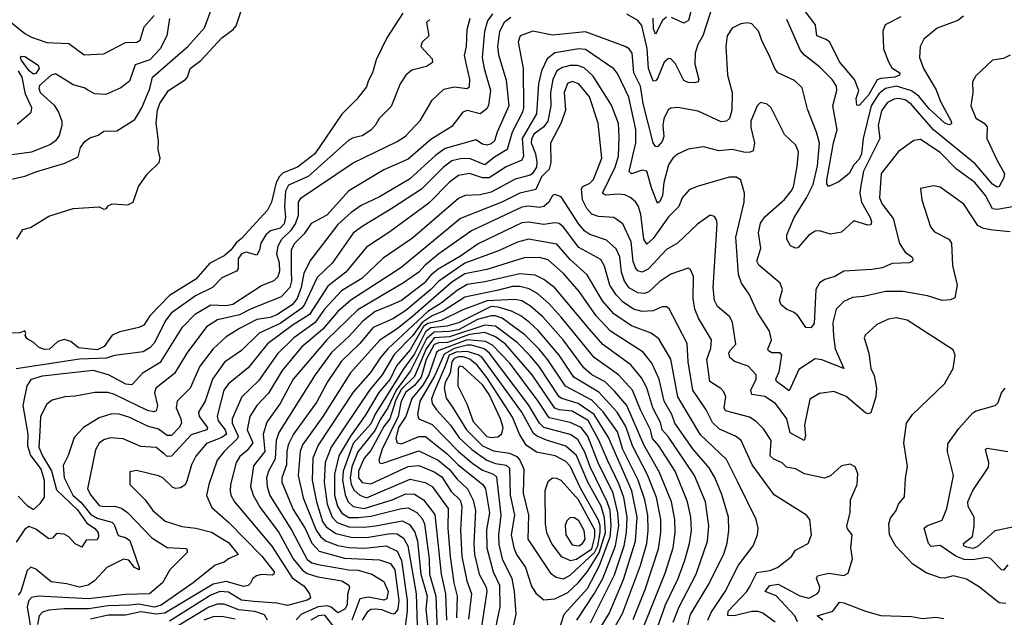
# Model space of a CAD drawing. Extents: x 1268547 to 1425625, y 515768 to 616754.
# Tile 53 of 256: x 1318691 to 1323188, y 549558 to 552288. Entities that reach past the tile are written whole.
import ezdxf

# ---------------------------------------------------------------- set-up
doc = ezdxf.new("R2010")
doc.units = 0

msp = doc.modelspace()

# ---------------------------------------------------------------- linework, layer by layer
at = {"layer": '0CON10XD'}
for points in [[(1318678.8, 551285), (1318705, 551330), (1318740.8, 551339.2), (1318825, 551390), (1318935, 551426.2), (1319055, 551432.5), (1319075, 551422.5), (1319087.5, 551425), (1319095, 551437.5), (1319113.9, 551446.1), (1319185, 551442.7), (1319209.4, 551455), (1319233.4, 551526.6), (1319275, 551584), (1319328.8, 551635), (1319333.3, 551655), (1319323.1, 551695), (1319325.4, 551734.6), (1319314.7, 551815), (1319320, 551875), (1319331.6, 551905), (1319371.1, 551965), (1319448.5, 552015), (1319457.2, 552025), (1319469.2, 552065), (1319517.9, 552102.1), (1319615, 552205.9), (1319666.5, 552243.5), (1319679.4, 552260.6), (1319721.7, 552385)], [(1318372.9, 551495), (1318715, 551573.1), (1318769.2, 551595), (1318897.5, 551632.5), (1318957.7, 551662.3), (1318968.8, 551705), (1318988.3, 551731.7), (1319011.7, 551748.3), (1319049.6, 551760.4), (1319075, 551779.4), (1319135, 551780.9), (1319217.7, 551832.3), (1319249.1, 551885), (1319285, 551973.1), (1319298.6, 552025), (1319458.9, 552165), (1319535, 552250.8), (1319575, 552357.3)], [(1321860.8, 552365), (1321811.3, 552215), (1321788, 552175), (1321775.8, 552135), (1321775.2, 552085), (1321792.5, 552015), (1321790.8, 552005), (1321775, 551999.6), (1321745, 552000.5), (1321725, 552010.4), (1321686, 552086), (1321665, 552110), (1321655, 552110.8), (1321635, 552093.8), (1321605, 552019.3), (1321595, 552008.3), (1321585, 552007.6), (1321563.8, 552065), (1321557.2, 552157.2), (1321532.2, 552262.2), (1321513.8, 552283.8), (1321465, 552313.8)], [(1321766.5, 552366.5), (1321745.9, 552284.1), (1321725, 552272.5), (1321668.3, 552298.3)], [(1322715, 552301.5), (1322644.3, 552265), (1322633.8, 552236.2), (1322637, 552155), (1322658.8, 552095), (1322675, 552067.6), (1322710.8, 552045), (1322709.1, 552035), (1322688.9, 552025), (1322625, 552020), (1322607, 552013), (1322567.4, 551942.6), (1322525, 551896.5), (1322515, 551897.5), (1322511.6, 551928.4), (1322523.3, 551965), (1322504.6, 552014.6), (1322435, 552096.2), (1322390.9, 552185), (1322375, 552197.7), (1322331.8, 552215), (1322326.6, 552265), (1322256.8, 552355)], [(1318598.5, 552318.5), (1318715, 552225.3), (1318745, 552208.2), (1318815, 552184.7), (1318915, 552179.6), (1318985, 552126.9), (1319075, 552131.9), (1319175, 552183.5), (1319226.2, 552185), (1319241.9, 552195), (1319259.6, 552255), (1319305, 552307.5)], [(1320441.7, 552318.3), (1320368.5, 552205), (1320320, 552105), (1320302.5, 552045), (1320282.6, 552007.4), (1320275, 551982), (1320230.5, 551925), (1320162.7, 551857.3), (1320038.8, 551675), (1319960, 551615), (1319895, 551587.8), (1319877.5, 551572.5), (1319863.2, 551545), (1319841.8, 551455), (1319822.6, 551417.4), (1319705, 551288.6), (1319680.7, 551269.3), (1319655, 551234.8), (1319625, 551210), (1319560.2, 551175), (1319495, 551102.9), (1319375, 551027.3), (1319285.4, 550935), (1319257.9, 550892.1), (1319235, 550881.4), (1319147.9, 550862.1), (1319113, 550847), (1319076.7, 550795), (1319045, 550779.6), (1318959.5, 550789.5), (1318925, 550818.6), (1318895, 550826.9), (1318865, 550817.5), (1318827.3, 550782.7), (1318805, 550780.6), (1318780.3, 550790.3), (1318753.3, 550815), (1318725, 550830), (1318716.7, 550845), (1318720, 550855), (1318715, 550866), (1318692, 550858), (1318605, 550855.3)], [(1319375, 552293.3), (1319363.1, 552215), (1319332.9, 552155), (1319285, 552105.2), (1319218.7, 552081.3), (1319192.7, 552007.3), (1319153.3, 551976.7), (1319085, 551946.7), (1319035, 551949.8), (1319005.8, 551964.2), (1318985, 551976.3), (1318935, 551990.2), (1318855, 552040.4), (1318835, 552035.4), (1318782.2, 551987.8), (1318778.7, 551975), (1318784.8, 551955), (1318848.2, 551898.2), (1318869.1, 551865), (1318883.9, 551825), (1318884.4, 551805), (1318871.4, 551758.6), (1318854.7, 551735.3), (1318831.5, 551718.5), (1318745, 551682.9), (1318655, 551670.7)], [(1320850.2, 552315), (1320827.7, 552282.3), (1320814.4, 552235), (1320803.7, 552115), (1320812.1, 552065), (1320841.7, 551965), (1320832.7, 551897.3), (1320825, 551880.5), (1320795, 551858.1), (1320735, 551873.2), (1320715, 551866), (1320665, 551800), (1320569, 551741), (1320465, 551651.2), (1320355, 551601.8), (1320195, 551506.3), (1320093.5, 551395), (1320022.9, 551357.1), (1319989.8, 551310.2), (1319945, 551264), (1319931.6, 551235), (1319930.6, 551139.4), (1319932, 551095), (1319925.4, 551065), (1319885, 551022.6), (1319745, 550965.7), (1319695, 550939.4), (1319595, 550917), (1319544.1, 550885), (1319454.2, 550765), (1319397.7, 550672.3), (1319313.8, 550605), (1319306.8, 550583.2), (1319320.8, 550525), (1319315, 550500.9), (1319304, 550496), (1319275, 550502.1), (1319125, 550576), (1319095, 550584.8), (1319034.7, 550585.3), (1318945, 550567.5), (1318897.5, 550565), (1318839.8, 550550.2), (1318815, 550532), (1318786.7, 550475), (1318782.7, 550407.3), (1318778.8, 550335), (1318794.9, 550295), (1318837.1, 550227.1), (1318859.8, 550139.8), (1318955, 550049), (1318997.8, 549987.8), (1319032.9, 549965), (1319050, 549945), (1319051.5, 549925), (1319045, 549911.4), (1318995, 549909.5), (1318975, 549877.5), (1318945, 549893.6), (1318915, 549925.3), (1318895, 549937.2), (1318859.1, 549940.9), (1318841.3, 549918.7), (1318825, 549915.6), (1318765, 549960.4), (1318735, 549972.9), (1318715, 549960.9), (1318675, 549901.5)], [(1320565, 552288.8), (1320550, 552275), (1320559.7, 552215), (1320528.9, 552185), (1320522.9, 552165), (1320575, 552110), (1320577.3, 552092.7), (1320548.6, 552075), (1320482.6, 552057.4), (1320455, 552034.2), (1320428.5, 551995), (1320388.3, 551891.7), (1320332.9, 551837.1), (1320315, 551804.5), (1320295, 551782.9), (1320255, 551757.5), (1320215, 551748.8), (1320195, 551737.3), (1320008.1, 551571.9), (1319918.5, 551531.5), (1319905.8, 551504.2), (1319901.1, 551435), (1319905.8, 551385.8), (1319899, 551355), (1319881.1, 551335), (1319837.2, 551322.8), (1319815, 551305.4), (1319792.2, 551267.8), (1319785.8, 551235), (1319775, 551211.8), (1319725, 551225.5), (1319705, 551218.9), (1319688.8, 551195), (1319688.6, 551151.4), (1319681.2, 551138.8), (1319615, 551108.5), (1319572.3, 551065), (1319493.6, 551026.4), (1319383.4, 550946.6), (1319359, 550915), (1319305, 550810.4), (1319285, 550789.4), (1319255, 550771.2), (1319125, 550753.9), (1319088.3, 550741.7), (1318965, 550736.8), (1318675, 550693.2)], [(1320935, 552297.8), (1320904.2, 552275.8), (1320882.2, 552235), (1320873.7, 552165), (1320878.1, 552128.1), (1320912.5, 552012.5), (1320924.8, 551895), (1320871.7, 551775), (1320860.4, 551735), (1320845, 551721.6), (1320824.8, 551714.8), (1320805, 551719.6), (1320775, 551739.5), (1320635, 551699.1), (1320591.5, 551668.5), (1320471.1, 551558.9), (1320335, 551478.6), (1320251.5, 551438.5), (1320205, 551406.7), (1320145, 551351.8), (1320019.8, 551190.2), (1319989.6, 551130.4), (1319976.5, 551065), (1319958.7, 551015), (1319935.2, 550985), (1319865, 550939.1), (1319835, 550927.9), (1319775, 550917.9), (1319695, 550877.7), (1319635, 550838.9), (1319575.3, 550785), (1319514.2, 550705), (1319469.7, 550605), (1319410.6, 550545), (1319405.7, 550515), (1319427.9, 550465), (1319430, 550445), (1319419.5, 550425), (1319385, 550387.9), (1319365, 550387.8), (1319325, 550418), (1319275, 550430.6), (1319195, 550471.2), (1319145, 550486.1), (1319112.3, 550487.7), (1319055, 550469.1), (1318983.1, 550425), (1318940.8, 550379.2), (1318912.5, 550297.5), (1318889.3, 550250.7), (1318894.9, 550194.9), (1318934.4, 550115), (1318971.9, 550081.9), (1319015, 550029.3), (1319045, 550011), (1319112.2, 549992.2), (1319122, 549982), (1319141.6, 549931.6), (1319175, 549922.4), (1319195, 549907.9), (1319237.7, 549785), (1319236.5, 549775), (1319215, 549784.7), (1319189.4, 549819.4), (1319165, 549823), (1319088.6, 549785), (1319032.5, 549725), (1319004.5, 549705), (1318965, 549695.9), (1318905, 549710.9), (1318835, 549719.2), (1318765, 549776.9), (1318742.7, 549787.3), (1318725, 549772.2), (1318696, 549675), (1318685, 549658.8)], [(1318685, 550110.7), (1318725, 550067.8), (1318755, 550050.9), (1318785, 550078.2), (1318804.1, 550105.9), (1318805, 550183.3), (1318789.2, 550235), (1318740.3, 550300.3), (1318728.2, 550341.8), (1318730.2, 550395), (1318706.6, 550525), (1318725, 550615.4), (1318744.9, 550645.1), (1318795, 550661.4), (1319025, 550686.9), (1319095, 550666.6), (1319175, 550623.9), (1319205, 550621.2), (1319255, 550676.7), (1319335.3, 550725), (1319435, 550883.2), (1319494.7, 550945), (1319564.9, 550985.1), (1319635, 550982.8), (1319665, 550987.8), (1319795, 551074), (1319853.3, 551096.7), (1319872.5, 551115), (1319879.5, 551140.5), (1319878, 551175), (1319866.3, 551216.3), (1319871.1, 551255), (1319888.5, 551285), (1319932.4, 551327.6), (1319951.6, 551355), (1319964.6, 551395), (1319964.9, 551455), (1319977, 551475), (1320215, 551633.5), (1320415, 551731.4), (1320454, 551756), (1320521.5, 551828.5), (1320575, 551920), (1320628.5, 551971.5), (1320675, 551981.9), (1320735, 551974.1), (1320745, 551983.3), (1320746.9, 552015), (1320723.1, 552125), (1320732, 552165), (1320735, 552243.3), (1320748, 552295)], [(1321645, 552300.2), (1321627.7, 552285), (1321595, 552221.4), (1321586.7, 552246.7), (1321585.1, 552295)], [(1323002, 552305), (1322976.7, 552285), (1322881.2, 552248.8), (1322821.3, 552198.7), (1322804.4, 552165.6), (1322801.2, 552115), (1322818.8, 552065), (1322877.7, 551967.7), (1322896.6, 551915), (1322945.9, 551825), (1322947.3, 551812.7), (1322935, 551808.5), (1322915, 551817.1), (1322845, 551880.9), (1322798.7, 551938.7), (1322765, 551963.2), (1322695.4, 551984.6), (1322645.7, 551974.3), (1322615, 551950.2), (1322580.1, 551895), (1322544, 551745), (1322536.1, 551675), (1322525, 551651.7), (1322500.8, 551625), (1322480.5, 551585), (1322432, 551548), (1322385, 551526), (1322377.5, 551537.5), (1322377.3, 551555), (1322407.8, 551725), (1322425.4, 551784.6), (1322405.3, 551895), (1322423.3, 551965), (1322421.7, 551985), (1322402.5, 552015), (1322345, 552073.3), (1322275, 552125.8), (1322257.7, 552147.7), (1322195, 552288.6)], [(1323214.4, 552125.6), (1323185, 552110.8), (1323135, 552104), (1323058.6, 552031.4), (1323043.3, 552005), (1323044.3, 551954.3), (1323035.6, 551894.4), (1323058.2, 551838.2), (1323095.6, 551815), (1323109.3, 551799.3), (1323109.1, 551745), (1323155, 551644.5), (1323189.3, 551585), (1323186.6, 551565), (1323165, 551525.5), (1323155, 551523.4), (1323135, 551536.5), (1323055, 551629.1), (1322865.5, 551785.5), (1322762.6, 551902.6), (1322735, 551921.6), (1322705, 551928.8), (1322684.6, 551925.4), (1322655, 551909.2), (1322628.1, 551871.9), (1322612.5, 551805), (1322619.2, 551745), (1322545, 551595.4), (1322531.1, 551521.1), (1322527.9, 551495), (1322535.5, 551455), (1322575.8, 551385), (1322582.5, 551365), (1322578.9, 551351.1), (1322565, 551348.9), (1322501.2, 551368.8), (1322445, 551316.7), (1322395, 551308.1), (1322345, 551324.2), (1322325, 551321.9), (1322295, 551304.4), (1322245, 551246), (1322235, 551244.3), (1322212.5, 551255), (1322195.4, 551285.4), (1322194.7, 551305), (1322227.9, 551385), (1322285.1, 551475), (1322315, 551535.5), (1322335, 551620), (1322343.8, 551723.8), (1322331.3, 551775), (1322289.7, 551879.7), (1322265, 551977.1), (1322230.3, 552010.3), (1322154.5, 552045), (1322139.6, 552065), (1322111.6, 552131.6), (1322083.2, 552185), (1322065, 552236), (1322035, 552268.6), (1322015, 552274.3), (1321985, 552270), (1321945, 552250), (1321921.8, 552215), (1321915.9, 552165), (1321924.1, 552035), (1321944.8, 551955), (1321944, 551875), (1321932.5, 551837.5), (1321919.2, 551825), (1321895, 551822.1), (1321790.2, 551870.2), (1321697.5, 551887.5), (1321665, 551884.4), (1321653.2, 551876.8), (1321632.8, 551835), (1321628.2, 551805), (1321633.1, 551755), (1321625, 551732.1), (1321605, 551706.9), (1321595, 551709.2), (1321585, 551726.2), (1321539, 551905), (1321527.2, 551985), (1321497, 552045), (1321488.9, 552135), (1321475, 552154.6), (1321456.2, 552166.2), (1321275, 552232.4), (1321125, 552217.2), (1321034.2, 552235.8), (1320977.1, 552215), (1320967.9, 552185), (1320990.2, 552065), (1320992.2, 551885), (1320987.2, 551865), (1320940.5, 551775), (1320918.3, 551695), (1320859.6, 551660.4), (1320815, 551624.8), (1320745, 551654.2), (1320705, 551653.2), (1320665, 551642.8), (1320625, 551612.6), (1320526.4, 551513.6), (1320391.2, 551425), (1320255, 551343.7), (1320215, 551312.2), (1320117.7, 551175), (1320050, 551110), (1319992.6, 550987.4), (1319979.4, 550970.6), (1319880.3, 550899.7), (1319784.3, 550855.7), (1319705, 550776.9), (1319627.2, 550722.8), (1319571.3, 550645), (1319538.3, 550545), (1319507.4, 550495), (1319511.7, 550475), (1319548.8, 550425), (1319545.4, 550415), (1319475, 550391.6), (1319385, 550294), (1319365, 550292.7), (1319350.8, 550305)], [(1323235, 551434), (1323155, 551420.9), (1323134.6, 551424.6), (1323102, 551485), (1323053, 551545), (1322969.6, 551605), (1322895, 551681.1), (1322805, 551740.4), (1322775, 551736.5), (1322705, 551686.2), (1322625.3, 551585), (1322618.8, 551475), (1322630.3, 551445), (1322680.1, 551380.1), (1322709.1, 551265), (1322735.6, 551225.6), (1322765.5, 551205), (1322770.6, 551195), (1322769.2, 551185), (1322755, 551176.7), (1322676.5, 551173.5), (1322631.2, 551155), (1322583.3, 551146.7), (1322455, 551139.5), (1322414.2, 551115), (1322369.2, 551100.8), (1322344.3, 551085.7), (1322328.2, 551055), (1322319.6, 550900.4), (1322305, 550880.8), (1322282.1, 550882.1), (1322245, 550936.5), (1322225, 550952.5), (1322195, 550963.5), (1322169.6, 550985), (1322162.1, 551005), (1322174.8, 551055), (1322165, 551084.5), (1322066.5, 551166.5), (1322058, 551185), (1322077, 551245), (1322065.2, 551315), (1322075, 551358.1), (1322095, 551387.3), (1322185, 551466.9), (1322215.5, 551505), (1322225.2, 551525.2), (1322242.9, 551617.1), (1322247.7, 551685), (1322236.9, 551715), (1322185, 551764.4), (1322124.2, 551885), (1322105, 551902.5), (1322075, 551909.4), (1322058.9, 551895), (1322031.1, 551825), (1322030.9, 551795), (1322047.8, 551725), (1322040.6, 551689.4), (1322027.7, 551682.3), (1322005, 551681.3), (1321945, 551694.6), (1321885, 551689.6), (1321815, 551707.5), (1321745, 551696.9), (1321695, 551673.5), (1321673.8, 551655), (1321655, 551624.4), (1321633.7, 551545), (1321626.9, 551485), (1321615, 551457.5), (1321605, 551450.6), (1321578.1, 551515), (1321555.4, 551595.4), (1321535, 551600.7), (1321485, 551583.4), (1321475.3, 551595), (1321505.8, 551725), (1321505.8, 551785.8), (1321473.6, 551933.6), (1321422.2, 552042.2), (1321405, 552063.8), (1321275, 552151.6), (1321244.3, 552154.3), (1321135, 552136.7), (1321101, 552109), (1321073.9, 552055), (1321061.2, 551995), (1321051.9, 551858.1), (1320986.1, 551745), (1320992.8, 551665), (1320985, 551646.6), (1320913.9, 551616.1), (1320835, 551565.8), (1320805, 551565.5), (1320745, 551585.9), (1320695, 551576.8), (1320653.9, 551546.1), (1320559.6, 551450.4), (1320381.7, 551318.3), (1320275, 551249.4), (1320180.5, 551135), (1320098.6, 551071.4), (1320015, 550941.4), (1319935, 550891.3), (1319822.9, 550807.1), (1319735, 550697.5), (1319645, 550624.7), (1319624.4, 550595), (1319593.2, 550476.8), (1319598.1, 550455), (1319630.4, 550415), (1319636.2, 550395), (1319615, 550379.2), (1319545, 550351.7), (1319495, 550294.5), (1319475.3, 550255), (1319452.8, 550175), (1319445, 550161.8), (1319425, 550148.8), (1319405, 550145.5), (1319390.8, 550150.8), (1319345, 550194.5), (1319325, 550204.6), (1319225, 550228), (1319195, 550222.5), (1319194.4, 550165), (1319263.9, 550093.9), (1319298.9, 550045), (1319355, 549997.3), (1319432.3, 549972.3), (1319495.2, 549964.8), (1319566.7, 549946.7), (1319645, 549899.6), (1319688.9, 549845), (1319644.4, 549825), (1319625, 549809.1), (1319584.3, 549795.7), (1319483.2, 549715), (1319337.2, 549612.8), (1319305, 549603.7), (1319235, 549618.2), (1319195, 549613.3), (1319095, 549610.1), (1319005, 549596), (1318895, 549597), (1318825, 549590.9), (1318795, 549581.9), (1318780.6, 549565), (1318771.9, 549525)], [(1318755, 552039.7), (1318735, 552054.2), (1318697.9, 552105), (1318694.6, 552115.4), (1318699.2, 552120.8), (1318715, 552119.5), (1318775, 552081.1), (1318780.9, 552065), (1318765, 552042.4), (1318755, 552039.7)], [(1323215, 551318.2), (1323136.3, 551326.3), (1323093.5, 551333.5), (1323067.8, 551347.8), (1323003.5, 551445), (1322895, 551523.6), (1322865, 551529.5), (1322805, 551516.7), (1322812.2, 551465), (1322851.9, 551341.9), (1322869.2, 551319.2), (1322935.5, 551285.5), (1322947.5, 551267.5), (1322952, 551165), (1322972.9, 551075), (1322962.3, 551017.7), (1322942.1, 551007.9), (1322905, 551005.5), (1322837.1, 551027.1), (1322725, 551046.6), (1322645, 551045.7), (1322545, 551023.4), (1322495, 551018.7), (1322455, 551000.9), (1322420.5, 550965), (1322405.9, 550905), (1322408.5, 550841.5), (1322416, 550785), (1322455.3, 550694.7), (1322355, 550734.3), (1322325, 550738.1), (1322250.5, 550689.5), (1322205, 550592.2), (1322147.3, 550635), (1322144.7, 550645), (1322160.6, 550679.4), (1322172.7, 550755), (1322165, 550765.4), (1322126.6, 550766.6), (1322110.6, 550775), (1322107.8, 550785), (1322125.7, 550824.3), (1322115.6, 550865.6), (1322061.1, 550951.1), (1322023.6, 551033.6), (1321987.3, 551085), (1321974.3, 551124.3), (1321961.4, 551295), (1321999.5, 551455), (1322001.2, 551495), (1321984.5, 551555), (1321965, 551568.9), (1321931.5, 551568.5), (1321785, 551526.2), (1321749.5, 551510.5), (1321717.5, 551475), (1321702.1, 551435), (1321655, 551388), (1321585, 551288.1), (1321555, 551262.3), (1321542.3, 551285), (1321528.8, 551398.8), (1321518.1, 551435), (1321505.2, 551455.2), (1321482.5, 551475), (1321455, 551487.6), (1321425, 551491.7), (1321366.2, 551486.2), (1321352.5, 551495), (1321410.6, 551615), (1321425.6, 551665), (1321429.8, 551755), (1321425.7, 551814.3), (1321395, 551897.5), (1321310.2, 552030.2), (1321269, 552069), (1321239.1, 552079.1), (1321205, 552079.3), (1321170.1, 552070.1), (1321145, 552054.2), (1321125.6, 552015), (1321115.7, 551955), (1321117.2, 551895), (1321102.7, 551825), (1321085, 551798.8), (1321039.8, 551765), (1321028.1, 551741.9), (1321027.1, 551725), (1321047.4, 551675), (1321053.3, 551636.7), (1321051.2, 551615), (1321034, 551586), (1321022.2, 551577.8), (1320955, 551560.2), (1320845, 551500.2), (1320795, 551487.8), (1320725.7, 551484.3), (1320695, 551470.8), (1320485, 551289.8), (1320351.1, 551198.9), (1320253.3, 551105), (1320160.8, 551049.2), (1320083.7, 550966.3), (1320040.3, 550905), (1319943.5, 550835), (1319869, 550761), (1319781.6, 550638.4), (1319705.7, 550565), (1319661.6, 550465), (1319662.4, 550445), (1319689, 550385), (1319686.7, 550375), (1319624.7, 550315), (1319593.1, 550275), (1319555.3, 550165), (1319544.7, 550114.7), (1319569.4, 550059.4), (1319645, 549992.5), (1319797, 549837), (1319853.1, 549765), (1319852.2, 549755), (1319845, 549750.9), (1319795, 549753.1), (1319772.2, 549747.8), (1319756.2, 549735), (1319745, 549713.3), (1319735, 549702.8), (1319715, 549698.3), (1319635, 549720.6), (1319575, 549708.7), (1319353.8, 549576.2), (1319315, 549572.1), (1319245, 549582.4), (1319175, 549566.7), (1319095, 549567.2), (1319015, 549548.6)], [(1318679.7, 551810.3), (1318743.3, 551865), (1318746, 551885), (1318717.7, 551947.7), (1318702, 552025), (1318686.2, 552055)], [(1323195, 549621.2), (1323165, 549623.8), (1323074.3, 549695), (1323015, 549732.3), (1322955, 549747.7), (1322915, 549736.7), (1322895, 549738.4), (1322831.5, 549761.5), (1322770.7, 549800.7), (1322693, 549883), (1322664.2, 549934.2), (1322661.1, 549985), (1322668.7, 550011.3), (1322693.8, 550045), (1322704.7, 550075.3), (1322732.1, 550107.9), (1322736.3, 550193.7), (1322746.9, 550246.9), (1322729.2, 550355), (1322741.1, 550445), (1322769.2, 550485), (1322915.6, 550625), (1322954.4, 550695), (1322964, 550755), (1322955, 550780), (1322745.2, 550915.2), (1322695, 550926), (1322659.8, 550920.2), (1322605.8, 550895), (1322553, 550847), (1322548, 550835), (1322570, 550765), (1322578.9, 550695), (1322593.2, 550663.2), (1322604.6, 550605), (1322601.2, 550565), (1322578.7, 550491.3), (1322565, 550487.5), (1322555, 550492.5), (1322465.8, 550565.8), (1322409.3, 550589.3), (1322345, 550580), (1322300, 550555), (1322276.3, 550435), (1322280.5, 550385), (1322274.4, 550365.6), (1322210.9, 550400.9), (1322195.2, 550465), (1322142.7, 550535), (1322095, 550565.9), (1322035, 550575.5), (1322030.9, 550595), (1322055.7, 550645), (1322054.6, 550665), (1322018.9, 550705), (1321956.5, 550726.5), (1321934.5, 550744.5), (1321929.8, 550765), (1321934.1, 550775), (1321961.6, 550805), (1321946.8, 550905), (1321935, 550930.6), (1321877.9, 550977.9), (1321864.1, 551005), (1321858.9, 551065), (1321876.8, 551355), (1321873.6, 551373.6), (1321865, 551388.9), (1321845, 551394.6), (1321786.7, 551353.3), (1321695, 551266.9), (1321645, 551238.2), (1321561.3, 551148.7), (1321535, 551134.7), (1321515, 551140), (1321503.7, 551153.7), (1321493.5, 551183.5), (1321483.7, 551273.7), (1321445.5, 551355.5), (1321405, 551384.1), (1321335, 551389.5), (1321305, 551400.3), (1321281.1, 551425), (1321262.3, 551465), (1321257, 551515), (1321264, 551526), (1321295, 551541), (1321311.6, 551558.4), (1321349.5, 551655), (1321334, 551815), (1321293.7, 551935), (1321245, 551995.3), (1321215, 552005.3), (1321193.1, 551996.9), (1321178.1, 551955), (1321184.5, 551875.5), (1321165, 551817.3), (1321115.7, 551724.3), (1321117.3, 551635), (1321110.3, 551605), (1321075, 551569.8), (1321048, 551512), (1320975, 551495.2), (1320893.2, 551455), (1320705, 551379.1), (1320432.7, 551155), (1320203.3, 551006.7), (1320145, 550955.6), (1320075.3, 550874.7), (1319978.5, 550791.5), (1319889.4, 550685), (1319827.8, 550582.2), (1319775.1, 550524.9), (1319743, 550475), (1319730, 550415), (1319755.6, 550354.4), (1319729.9, 550320.1), (1319697.4, 550292.6), (1319679.8, 550265), (1319654.8, 550165.2), (1319653, 550135), (1319655.8, 550115), (1319672.4, 550085), (1319842.9, 549882.9), (1319935, 549737.3), (1319990.7, 549700.7), (1320015.6, 549665), (1320020, 549645), (1320004.7, 549635.3), (1319915, 549612.1), (1319865, 549622.7), (1319760.7, 549629.3)], [(1322243.1, 549536.9), (1322232, 549565), (1322145.8, 549655.8), (1322095.8, 549675.8), (1322117.7, 549702.3), (1322155, 549708.4), (1322255, 549655.6), (1322295.3, 549644.7), (1322334.2, 549665), (1322343.3, 549676.7), (1322345.3, 549695), (1322330, 549735), (1322335, 549746.9), (1322385, 549759.5), (1322455, 549749.1), (1322475, 549760), (1322494.3, 549824.3), (1322487.5, 549875), (1322493.5, 549935), (1322471.8, 549961.8), (1322469.2, 549975), (1322484.5, 550035), (1322485.7, 550094.3), (1322516.2, 550165), (1322520, 550215), (1322507.5, 550245), (1322485, 550256.7), (1322445, 550250), (1322395, 550204.2), (1322366.9, 550193.1), (1322275, 550212.7), (1322235, 550236.2), (1322193.9, 550243.9), (1322173.6, 550263.6), (1322135, 550280.2), (1322118.6, 550295), (1322123.1, 550365), (1322088.9, 550418.9), (1322055, 550452.5), (1322025, 550471.6), (1321915, 550501.6), (1321908.9, 550515), (1321915.9, 550565), (1321907.7, 550587.7), (1321893.6, 550603.6), (1321843.1, 550635), (1321830.4, 550735), (1321847.2, 550787.2), (1321850.8, 550825), (1321791.7, 550925), (1321774.8, 550965), (1321767.8, 551015), (1321768.6, 551115), (1321755, 551146.2), (1321745, 551152.5), (1321665, 551125.3), (1321615, 551092.6), (1321565, 551044.8), (1321545, 551037.4), (1321515, 551040.8), (1321475, 551062.9), (1321453.4, 551093.4), (1321439.5, 551135), (1321431.6, 551205), (1321415, 551241.1), (1321371, 551281), (1321295, 551307.5), (1321271.9, 551321.9), (1321245, 551354.1), (1321165, 551479.1), (1321135, 551489.6), (1321124.7, 551485.3), (1321107.4, 551455), (1321085, 551434.8), (1321065, 551430), (1321015, 551435.8), (1320985, 551431.9), (1320755, 551323.9), (1320605, 551219), (1320542.9, 551167.1), (1320514.7, 551135.3), (1320444.7, 551085.3), (1320235, 550962.8), (1320094.4, 550825), (1319940.4, 550645), (1319880.6, 550535), (1319820.5, 550449.5), (1319803, 550395), (1319810.5, 550315), (1319759.6, 550250.4), (1319744.8, 550155), (1319757, 550115), (1319789.1, 550059.1), (1319874.8, 549945), (1319940.5, 549825), (1319982.4, 549772.4), (1320005, 549757.5), (1320052.9, 549742.9), (1320162.9, 549725), (1320194.5, 549705), (1320198.2, 549695), (1320188.8, 549661.2), (1320186.5, 549615), (1320177, 549595), (1320145, 549578.1), (1320113.5, 549603.5), (1320095, 549609.6), (1320055, 549605.8), (1319977.7, 549572.3), (1319954, 549546)], [(1322142.2, 549535), (1322086.1, 549576.1), (1322063.9, 549583.9), (1322035, 549584.4), (1321954.1, 549564.1), (1321926, 549566), (1321927.7, 549585), (1322012.3, 549675), (1322024, 549696), (1322057.3, 549762.7), (1322117.9, 549772.1), (1322153.1, 549785), (1322217.1, 549835), (1322234.2, 549865), (1322291.8, 549895), (1322307.7, 549935), (1322300, 550005), (1322284.2, 550025), (1322136.7, 550116.7), (1322036.3, 550255), (1321986.9, 550365), (1321960, 550385), (1321887.8, 550417.8), (1321855, 550448.2), (1321826.2, 550506.2), (1321765.2, 550595), (1321744.4, 550725), (1321739.2, 550809.2), (1321674.8, 550934.8), (1321657.2, 550967.2), (1321645, 550976.7), (1321625, 550975.5), (1321585, 550958.1), (1321535, 550955.6), (1321495, 550966.1), (1321447.5, 550997.5), (1321415, 551031.6), (1321387, 551075), (1321362, 551162), (1321345, 551191.8), (1321245, 551247), (1321175, 551340), (1321155, 551356.4), (1321135, 551360.2), (1321085, 551351.7), (1321015, 551363.3), (1320985, 551360.2), (1320785, 551264.4), (1320705, 551207.7), (1320602.2, 551147.8), (1320569, 551121), (1320538.9, 551085), (1320435, 551004.5), (1320372.6, 550977.4), (1320315, 550954.2), (1320258.8, 550911.2), (1320195, 550840), (1320115, 550768.1), (1320040.6, 550665), (1319875, 550401.5), (1319862.2, 550365), (1319858.6, 550281.4), (1319827.2, 550225), (1319818.8, 550195), (1319820.9, 550155), (1319834.2, 550114.2), (1319934.5, 549954.5), (1320005, 549822.4), (1320025, 549807.3), (1320055, 549798.9), (1320194, 549774), (1320237.6, 549772.4), (1320298.9, 549755), (1320355, 549721.1), (1320373.9, 549676.1), (1320367.5, 549642.5), (1320354.3, 549635.7), (1320285, 549649.4), (1320245, 549641.9), (1320208.5, 549545)], [(1321834.8, 549545), (1321849.8, 549580.2), (1321912.9, 549675), (1321975, 549795.4), (1322041.5, 549885), (1322060.8, 549935), (1322063.8, 549965), (1322055.5, 550005), (1321970.5, 550175), (1321919.3, 550279.3), (1321801, 550391), (1321697.6, 550565), (1321665, 550737.1), (1321610.3, 550830.3), (1321575.6, 550855.6), (1321485, 550890), (1321404.2, 550944.2), (1321353.5, 551003.5), (1321282.4, 551122.4), (1321205, 551191.9), (1321145, 551262.6), (1321014.8, 551285.2), (1320965, 551271), (1320877.6, 551232.4), (1320725, 551176), (1320605, 551092.9), (1320569.6, 551055), (1320455, 550958.9), (1320395, 550921.2), (1320305, 550882.2), (1320243, 550807), (1320161.5, 550728.5), (1320097, 550633), (1320047.7, 550542.3), (1319941.6, 550395), (1319918.2, 550345), (1319911.6, 550315), (1319910.6, 550255), (1319888.4, 550195), (1319887.8, 550175), (1319940.8, 550050.8), (1319995, 549963.1), (1320025.8, 549895.8), (1320059.6, 549859.6), (1320175, 549827.7), (1320335, 549820.7), (1320385, 549803.7), (1320404.4, 549774.4), (1320423.6, 549635), (1320418.9, 549595), (1320405, 549574.4), (1320395, 549572.5), (1320345, 549591.2), (1320314.9, 549595.1), (1320295, 549593.3), (1320278.3, 549581.7), (1320254.9, 549545)], [(1321742.1, 549515), (1321755, 549570.8), (1321835.1, 549704.9), (1321906.9, 549846.9), (1321923.1, 549896.9), (1321930.2, 549955), (1321927.9, 550015), (1321898.8, 550118.8), (1321866.1, 550196.1), (1321840.1, 550240.1), (1321765, 550327.5), (1321684, 550444), (1321669.3, 550485), (1321635.2, 550545), (1321612.3, 550645), (1321578.9, 550718.9), (1321538.7, 550768.7), (1321390, 550865), (1321324, 550935), (1321246.1, 551046.1), (1321175, 551128.3), (1321105, 551191.2), (1321065, 551201.7), (1320995, 551199.8), (1320825, 551147.5), (1320725, 551126.3), (1320665, 551089.2), (1320485, 550931.7), (1320415, 550876), (1320336.2, 550823.8), (1320202.7, 550675), (1320075.3, 550474.7), (1319982.4, 550345), (1319972.7, 550315), (1319962.9, 550205), (1319985.7, 550104.3), (1320046, 549956), (1320065, 549926.7), (1320087.6, 549907.6), (1320145, 549885.1), (1320195, 549876.4), (1320266.3, 549873.7), (1320365, 549883.6), (1320415, 549859.5), (1320435, 549817.5), (1320460.8, 549635), (1320460.9, 549585), (1320451.1, 549515)], [(1321675.9, 549535), (1321703.8, 549605), (1321781.1, 549755), (1321832.6, 549905), (1321838.1, 549975), (1321823.1, 550085), (1321773, 550205), (1321653.2, 550383.2), (1321625.5, 550415), (1321617.9, 550447.9), (1321582.6, 550515), (1321555.4, 550605.4), (1321531.9, 550651.9), (1321481.9, 550711.9), (1321355, 550804.8), (1321291.7, 550875), (1321135, 551063.7), (1321085, 551101.1), (1321045, 551121.6), (1320975, 551127.7), (1320815, 551090.5), (1320735, 551078.2), (1320688.6, 551051.4), (1320616.9, 550993.1), (1320555.1, 550954.9), (1320372.9, 550785), (1320338.6, 550745), (1320293.6, 550676.4), (1320213.9, 550586.1), (1320055, 550344.7), (1320030.2, 550285), (1320027.5, 550185), (1320046.4, 550085), (1320074.9, 549995), (1320090.5, 549970.5), (1320135, 549940.1), (1320205, 549924), (1320275, 549923), (1320385, 549940.8), (1320415, 549939), (1320445, 549919.3), (1320463.3, 549885), (1320501.9, 549665), (1320507.9, 549472.1)], [(1321605.2, 549515), (1321640.8, 549615), (1321698.4, 549735), (1321729.1, 549819.1), (1321750.7, 549895), (1321759, 549955), (1321756, 550015), (1321741.1, 550085), (1321684.5, 550225), (1321610.5, 550340.5), (1321581.9, 550375), (1321571.8, 550415), (1321526.3, 550505), (1321490.4, 550595), (1321426.3, 550665), (1321314.4, 550744.4), (1321165, 550929), (1321109.7, 550989.7), (1321057.6, 551035), (1321018.5, 551058.5), (1320975, 551069.6), (1320941.5, 551068.5), (1320878, 551052), (1320725, 551020.8), (1320625, 550956.8), (1320575, 550935.6), (1320528.8, 550905), (1320485, 550844.4), (1320402, 550758), (1320347, 550665), (1320289, 550595), (1320113.4, 550335), (1320086.5, 550265), (1320082.2, 550175), (1320095.9, 550075), (1320117.8, 550015), (1320140.6, 549990.6), (1320195, 549971.1), (1320265, 549969.2), (1320316, 549976), (1320438, 549998), (1320471.2, 549981.2), (1320496.5, 549946.5), (1320507.5, 549905), (1320523.9, 549755), (1320551.8, 549655), (1320546.9, 549595), (1320561.9, 549455)], [(1321533.3, 549495), (1321639.9, 549760.1), (1321676.1, 549875), (1321685.2, 549945), (1321683.4, 550005), (1321668.3, 550085), (1321612, 550222), (1321541.2, 550345), (1321465, 550524.7), (1321410, 550590), (1321365, 550633.4), (1321305, 550666), (1321267.7, 550697.7), (1321173.2, 550825), (1321080.5, 550930.5), (1321025, 550978.7), (1320985, 551002.9), (1320955, 551010.5), (1320825.8, 551004.2), (1320715, 550962.9), (1320615.8, 550914.2), (1320555, 550900.3), (1320535, 550885.9), (1320475, 550780.4), (1320413, 550707), (1320384, 550646), (1320331.3, 550585), (1320269.6, 550480.4), (1320201.8, 550385), (1320149.2, 550295), (1320128.6, 550211.4), (1320128.9, 550115), (1320142.9, 550065), (1320162.9, 550032.9), (1320193.8, 550013.8), (1320236.7, 550013.3), (1320295, 550019.3), (1320435, 550055.5), (1320465, 550057.5), (1320505, 550036.1), (1320529.6, 550009.6), (1320540.6, 549985), (1320561.5, 549825), (1320563.2, 549755), (1320591.9, 549655), (1320598.6, 549495)], [(1321493.1, 549546.9), (1321547.7, 549685), (1321609.1, 549870.9), (1321619, 549945), (1321619.1, 550005), (1321599.3, 550105), (1321559.3, 550209.3), (1321490.5, 550340.5), (1321459.1, 550429.1), (1321420.8, 550495), (1321336.7, 550586.7), (1321221.9, 550655), (1321155, 550755.2), (1321058.7, 550868.7), (1321019.6, 550905), (1320980.8, 550935), (1320937.1, 550957.1), (1320876.2, 550975), (1320845, 550977.8), (1320695, 550902.8), (1320641.5, 550888.5), (1320569.8, 550880.2), (1320545, 550862.7), (1320495, 550761.7), (1320446.5, 550695), (1320314.3, 550485.7), (1320295, 550441.9), (1320215, 550352.4), (1320169.4, 550225), (1320165.3, 550185), (1320177.3, 550117.3), (1320191.7, 550085), (1320214.3, 550064.3), (1320265.1, 550054.9), (1320392.7, 550095), (1320455, 550122.1), (1320495, 550121), (1320534.9, 550094.9), (1320588, 550028), (1320616.7, 549755), (1320636, 549665), (1320640.5, 549545)], [(1321399.3, 549495), (1321445.1, 549575), (1321526.4, 549795), (1321555.1, 549894.9), (1321561.1, 549955), (1321560, 550025), (1321546.4, 550095), (1321516.7, 550185), (1321445.6, 550325), (1321421.6, 550405), (1321356.5, 550496.5), (1321305, 550550.3), (1321183.9, 550613.9), (1321103.8, 550733.8), (1321063.4, 550783.4), (1320998.8, 550848.8), (1320894.2, 550925), (1320865, 550935.6), (1320845, 550935.7), (1320782.2, 550917.8), (1320695, 550870.6), (1320653.1, 550863.1), (1320585, 550860.4), (1320549.7, 550830.3), (1320475.6, 550684.4), (1320410.1, 550595), (1320373.3, 550515), (1320338.2, 550461.8), (1320315, 550412.1), (1320235.6, 550314.4), (1320208.7, 550245), (1320200.7, 550195), (1320205.1, 550165), (1320219, 550139), (1320245, 550115.2), (1320275, 550103), (1320475, 550189.5), (1320543.7, 550173.7), (1320575, 550154.8), (1320648.3, 550055), (1320646.5, 549965), (1320657.8, 549835), (1320674.1, 549715), (1320688.8, 549655), (1320686.7, 549555)], [(1321346.3, 549515), (1321384.2, 549575), (1321449, 549731), (1321503.9, 549905), (1321511.2, 550015), (1321486.8, 550135), (1321379.8, 550379.8), (1321314.9, 550484.9), (1321242.3, 550535), (1321166.7, 550556.7), (1321155.1, 550565.1), (1321063.8, 550703.8), (1321022.4, 550752.4), (1320962.7, 550812.7), (1320865, 550887.3), (1320815, 550892.1), (1320655, 550839.1), (1320585, 550834.3), (1320547.5, 550785), (1320495, 550657.5), (1320435, 550600.4), (1320409.4, 550550.6), (1320382.2, 550465), (1320355, 550429), (1320295, 550320.2), (1320264.6, 550285), (1320238.3, 550225), (1320238.4, 550195), (1320255, 550174), (1320295, 550168.1), (1320465, 550247.1), (1320515, 550250.8), (1320585, 550221.7), (1320619.1, 550199.1), (1320662.1, 550132.1), (1320702.5, 550092.5), (1320710.9, 550065), (1320704.8, 549955.2), (1320711.2, 549835), (1320733.3, 549725), (1320754.1, 549665), (1320741.5, 549548.5)], [(1321297.9, 549532.1), (1321407.5, 549752.5), (1321452.3, 549885), (1321463.4, 549945), (1321465.9, 550015.9), (1321450.1, 550105), (1321428, 550168), (1321376, 550276), (1321337, 550367), (1321287.6, 550457.6), (1321215, 550499.8), (1321154.9, 550504.9), (1321135, 550512.8), (1321031.5, 550665), (1320910.4, 550805), (1320865, 550838.5), (1320815, 550858.9), (1320745, 550849.6), (1320645, 550813.6), (1320605, 550811.8), (1320585, 550804.2), (1320547.8, 550735), (1320525.1, 550655), (1320495, 550616.8), (1320455, 550587), (1320432.9, 550545), (1320420, 550475), (1320346.5, 550326.5), (1320331.6, 550275), (1320334.1, 550264.1), (1320345, 550260.8), (1320515, 550317.8), (1320602.7, 550275), (1320653.7, 550233.7), (1320688.7, 550188.7), (1320737.1, 550145), (1320763.1, 550093.1), (1320773, 550045), (1320765.2, 549895), (1320768.4, 549845), (1320790.2, 549755), (1320821.4, 549695), (1320824.8, 549675), (1320796.6, 549485)], [(1321235.4, 549544.6), (1321315.2, 549664.8), (1321354.1, 549735), (1321413.2, 549885), (1321427.7, 549975), (1321423.8, 550035), (1321401.3, 550125), (1321333, 550263), (1321285.7, 550385.7), (1321255, 550424.5), (1321205, 550448.5), (1321108.8, 550468.8), (1321059.4, 550545), (1320929.4, 550719.4), (1320851.4, 550801.4), (1320818.5, 550818.5), (1320735, 550825.7), (1320605, 550777), (1320595, 550767.2), (1320560.6, 550665), (1320532.1, 550617.9), (1320482.9, 550557.1), (1320454.7, 550475), (1320420.8, 550425), (1320409.1, 550375), (1320415.4, 550355.4), (1320435, 550351), (1320515, 550383.6), (1320545, 550383.3), (1320645, 550303.3), (1320694.1, 550254.1), (1320806.2, 550165), (1320819, 550145), (1320836.7, 550035), (1320822.7, 549957.3), (1320825.4, 549875.4), (1320853.5, 549765), (1320883.3, 549705), (1320884.8, 549605), (1320856.8, 549475)], [(1321128, 549415), (1321178.1, 549571.9), (1321285, 549688.6), (1321339.5, 549795), (1321387.6, 549925), (1321393.3, 549975), (1321387.6, 550045), (1321375.1, 550085.1), (1321297.3, 550245), (1321272.6, 550312.6), (1321239.8, 550369.8), (1321205, 550393.1), (1321084.7, 550424.7), (1321065, 550444.3), (1321015, 550528.4), (1320836.5, 550765), (1320812.6, 550785), (1320755, 550801.1), (1320735, 550801.5), (1320675, 550786.2), (1320630, 550760), (1320587.7, 550662.3), (1320518.8, 550545), (1320508, 550485), (1320514.5, 550465), (1320575, 550438.3), (1320694.8, 550314.8), (1320760.2, 550260.2), (1320805, 550230.3), (1320855, 550211), (1320869, 550199), (1320888.6, 550025), (1320877.4, 549935), (1320879.9, 549889.9), (1320894.9, 549825), (1320939.3, 549735), (1320950, 549675), (1320957.5, 549572.5), (1320931.1, 549455)], [(1321085, 549638.2), (1321135, 549641.6), (1321195, 549671.4), (1321242.8, 549717.2), (1321285, 549766.6), (1321337.2, 549852.8), (1321366.3, 549945), (1321362.9, 550012.9), (1321346.7, 550065), (1321285.6, 550175), (1321235, 550296.4), (1321185, 550339.8), (1321097.5, 550367.5), (1321055, 550384.8), (1321038.1, 550398.1), (1320985.4, 550495), (1320804, 550744), (1320785, 550756.9), (1320735, 550771.4), (1320685, 550769.4), (1320653.4, 550755), (1320634.2, 550705), (1320582.1, 550585), (1320572.8, 550555), (1320575.6, 550535), (1320594.8, 550505), (1320659.2, 550435), (1320697.9, 550377.9), (1320755.9, 550325), (1320825, 550276), (1320865, 550261), (1320912.6, 550252.6), (1320928.9, 550238.9), (1320932.1, 550115), (1320951.4, 550025), (1320935.4, 549935), (1320947.6, 549875), (1320959.6, 549845), (1321001.5, 549785), (1321029.5, 549699.5), (1321048.3, 549668.3), (1321085, 549638.2)], [(1321175, 549734.1), (1321205, 549749.7), (1321316.7, 549853.3), (1321331.5, 549885), (1321343.2, 549945), (1321342.9, 549975), (1321335, 550002), (1321254.2, 550145), (1321205, 550248.4), (1321185, 550269), (1321136.9, 550295), (1321052.3, 550312.3), (1321004.2, 550344.2), (1320974.5, 550394.5), (1320942, 550472), (1320825, 550654), (1320780.3, 550710.3), (1320746.7, 550736.7), (1320717.8, 550747.8), (1320695, 550747.8), (1320675, 550740.3), (1320664.8, 550725.2), (1320657.4, 550672.6), (1320635, 550630.8), (1320630.2, 550605), (1320638.5, 550558.5), (1320667.7, 550517.7), (1320731.3, 550415), (1320805, 550341.4), (1320855, 550317.6), (1320928.2, 550308.2), (1320961.8, 550291.8), (1320976.3, 550276.3), (1320993.7, 550235), (1320991.1, 550125), (1321015.9, 550025), (1321011.4, 549915), (1321115, 549760), (1321141, 549741), (1321175, 549734.1)], [(1320845, 550379.1), (1320875, 550382.4), (1320893.9, 550396.1), (1320898.8, 550425), (1320886.7, 550465), (1320835.3, 550575.3), (1320805, 550619.3), (1320715, 550702.3), (1320699.5, 550705), (1320694.6, 550695), (1320692.3, 550615), (1320733.6, 550533.6), (1320762.6, 550452.6), (1320825, 550383.8), (1320845, 550379.1)], [(1323205, 549797.1), (1323185, 549772.5), (1323175, 549774.6), (1323125, 549827.1), (1323105, 549830.2), (1323045, 549820.6), (1323005, 549821.1), (1322966.6, 549836.6), (1322895, 549885.2), (1322855, 549881.5), (1322842.5, 549895), (1322821.8, 549965), (1322834.1, 549975.9), (1322905, 550001.8), (1322925.8, 550055), (1322956, 550206), (1322929.3, 550315), (1322930, 550350), (1322980.1, 550419.9), (1323045, 550491.4), (1323059.5, 550500.5), (1323146.7, 550525), (1323160.3, 550539.7), (1323176.2, 550583.8), (1323192, 550605)], [(1319350.8, 550305), (1319315, 550333.9), (1319245, 550338.2), (1319163.4, 550373.4), (1319105, 550377.4), (1319075, 550369), (1319055, 550353.9), (1319036.8, 550323.2), (1319001.3, 550145), (1319016.2, 550115), (1319055, 550068.9), (1319073.9, 550063.9), (1319125, 550065.6), (1319156.5, 550056.5), (1319184.7, 550035), (1319295, 549920.8), (1319365, 549876.8), (1319452.7, 549872.7), (1319457.1, 549855), (1319376.4, 549775), (1319342.9, 549715), (1319284.7, 549665.3), (1319175, 549661.4), (1319005, 549642.4), (1318775.5, 549654.5), (1318745, 549648.1), (1318733, 549635), (1318724.9, 549605), (1318748.9, 549465)], [(1323235, 549970.8), (1323145, 549953.3), (1323065, 549880.1), (1323045, 549872.8), (1323015, 549878), (1323003.9, 549885), (1323001.2, 549895), (1323042.7, 549927.3), (1323051.4, 549975), (1323050.3, 550015), (1323023.9, 550063.9), (1323022.4, 550085), (1323045, 550136.7), (1323115.8, 550244.2), (1323118.4, 550265), (1323109, 550299), (1323102.5, 550325), (1323109.3, 550330.7), (1323205, 550315.3)], [(1321207.1, 549817.1), (1321235, 549823.2), (1321305, 549870.8), (1321318.4, 549925), (1321317.5, 549957.5), (1321243.2, 550095), (1321165, 550182.3), (1321145, 550192.1), (1321125, 550193.5), (1321103, 550177), (1321090, 550135), (1321091.3, 549985), (1321096.7, 549945), (1321122, 549892), (1321164.1, 549835), (1321207.1, 549817.1)], [(1321245, 549883.7), (1321261.8, 549895), (1321274.3, 549915), (1321269.6, 549955), (1321245, 549998.3), (1321225, 550012.4), (1321205, 550013.9), (1321190.8, 549999.2), (1321182, 549978), (1321185.1, 549935.1), (1321215, 549888.8), (1321245, 549883.7)], [(1319760.7, 549629.3), (1319705, 549635.7), (1319645, 549673.3), (1319605, 549675.5), (1319565, 549658.1), (1319375, 549540.6)], [(1319822.8, 549545), (1319809.1, 549569.1), (1319765, 549584.9), (1319692.1, 549592.1), (1319625, 549617.5), (1319595, 549617), (1319555, 549603.7), (1319385, 549500)], [(1322359.7, 549545), (1322333.1, 549565), (1322405, 549586), (1322435, 549626.4), (1322455, 549624.2), (1322554.4, 549585), (1322625, 549565.2), (1322765, 549560.8), (1322815, 549552.9), (1322875, 549558.6), (1322912, 549552)], [(1319675, 549549.3), (1319615, 549562.1), (1319575, 549559.2), (1319532.3, 549545)], [(1320165, 549463.3), (1320085, 549567.2), (1320055.4, 549565), (1320021.6, 549545)]]:
    msp.add_lwpolyline(points, dxfattribs=at)

doc.saveas('drawing.dxf')
